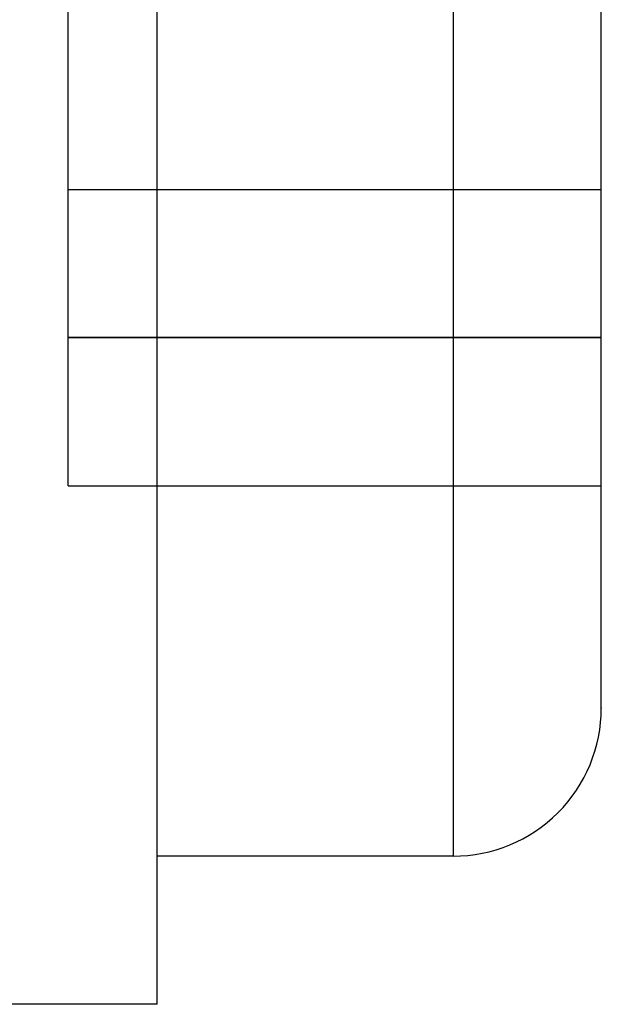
# Model space of a CAD drawing. Header units: millimetres. Extents: x -1 to 50, y 0 to 191.
# Tile 102 of 146: x 9.64 to 11.6, y 177.25 to 180.57. Entities that reach past the tile are written whole.
import ezdxf

# ---------------------------------------------------------------- set-up
doc = ezdxf.new("R2010")
doc.units = ezdxf.units.MM
doc.layers.add('MAIN-2', color=7, linetype='Continuous')

msp = doc.modelspace()

# ---------------------------------------------------------------- linework, layer by layer
at = {"layer": 'MAIN-2'}
for p, q in [((10.1, 177.25), (10.1, 183.75)), ((11.1, 183.25), (11.1, 177.7502)), ((11.1, 183.2498), (11.1, 177.75)), ((11.6, 178.2501), (11.6, 182.75)), ((9.8, 180), (9.8, 181)), ((9.8, 180), (9.8, 180)), ((9.8, 179.5), (9.8, 180)), ((9.8, 180), (9.8, 180)), ((9.8, 180), (11.6, 180)), ((11.6, 180), (11.6, 180)), ((11.6, 180), (11.6, 180)), ((11.6, 179.5), (9.8, 179.5)), ((9.8, 179.5), (11.6, 179.5)), ((9.8, 179), (9.8, 179.5)), ((9.8, 179), (9.8, 179)), ((9.8, 179), (11.6, 179)), ((11.6, 179), (11.6, 179)), ((11.6, 178.2501), (11.6, 178.25)), ((11.1, 177.75), (10.1, 177.75)), ((11.1, 177.75), (11.1, 177.7502)), ((10.1, 177.25), (9.6, 177.25))]:
    msp.add_line(p, q, dxfattribs=at)
msp.add_arc((11.1, 178.25), 0.5, 270, 0.0001, dxfattribs=at)

doc.saveas('drawing.dxf')
